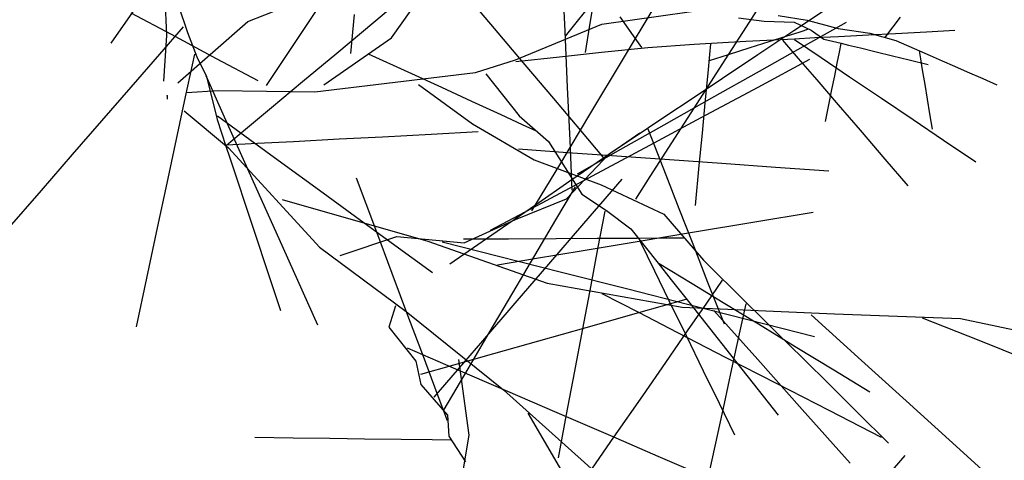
# Model space of a CAD drawing. Extents: x 563 to 2562, y 771 to 2619.
# Tile 6 of 23: x 672 to 857, y 1638 to 1720. Entities that reach past the tile are written whole.
import ezdxf

# ---------------------------------------------------------------- set-up
doc = ezdxf.new("R2010")
doc.units = 0
doc.layers.get('0').update_dxf_attribs({"linetype": 'CONTINUOUS'})
doc.layers.add('BAUCAD', color=6, linetype='CONTINUOUS')

# ---------------------------------------------------------------- blocks, each defined once
blk = doc.blocks.new('*U9')
at = {"color": 0}
for p, q in [((18.62, 1.94, 75.66), (32.2, 22.3, 88.58)), ((42.11, 10.83, 108.6), (50.43, 22.57, 127.66)), ((109.31, 13.82, 196.96), (114.93, 22.56, 200.72)), ((-0.1, 11.28, 68.26), (-0.46, 20.85, 94.94)), ((74.7, 12.08, 174.59), (74.25, 21.93, 177.47)), ((38.77, 13.82, 238.31), (45.32, 19.29, 241.32)), ((61.45, 12.63, 204.75), (55.21, 20.01, 208.69)), ((74.76, 11.15, 152.93), (80.82, 18.75, 161.13)), ((79.37, 13.26, 160.9), (80.36, 19.46, 165.51)), ((-5.63, 16.9, 156.45), (-10.6, 9.84, 160.49)), ((2.02, 17.03, 117.55), (3.81, 11.84, 133.87)), ((81.59, 13.44, 164.17), (109.06, 17.3, 183.43)), ((117.63, 12.21, 233.22), (125.47, 17.44, 236.99)), ((-6.84, 15.58, 135.06), (0.71, 11.55, 141.89)), ((15.11, 13.94, 56.44), (21.51, 16.43, 85.14)), ((35.09, 15.23, 159.46), (34.38, 7.94, 162.26)), ((87.54, 11.26, 180.42), (85.02, 14.81, 187.09)), ((85.51, 6.68, 155.19), (91.45, 16.54, 158.12)), ((114.71, 15.08, 186.91), (120.16, 14.2, 191.03)), ((2.01, 2.4, 35.02), (15.11, 13.94, 56.44)), ((31.81, 8.01, 234.21), (38.77, 13.82, 238.31)), ((65.39, 6.71, 138.44), (81.59, 13.44, 164.17)), ((78.56, 8.13, 155.63), (79.37, 13.26, 160.9)), ((104.19, 5.84, 192.57), (109.31, 13.82, 196.96)), ((107.27, 14.64, 187.43), (112.1, 14.01, 194.76)), ((112.1, 14.01, 194.76), (117.72, 13.81, 202.31)), ((117.72, 13.81, 202.31), (120.92, 12.29, 211.23)), ((119.87, 9.5, 162.06), (127.55, 13.82, 163.4)), ((120.16, 14.2, 191.03), (126.01, 12.63, 195.87)), ((136.3, 12.92, 210.65), (137.68, 14.74, 213.26)), ((3, 12.91, 129.7), (-1.48, 7.77, 135.61)), ((-0.62, 2.72, 39.59), (-0.1, 11.28, 68.26)), ((0.71, 11.55, 141.89), (9.2, 7.01, 147.65)), ((3.81, 11.84, 133.87), (5.55, 7.32, 151.36)), ((67.21, 5.82, 200.06), (61.45, 12.63, 204.75)), ((75.18, 1.55, 170.69), (74.7, 12.08, 174.59)), ((89.12, 9.02, 172.42), (87.54, 11.26, 180.42)), ((110.88, 7.71, 229.04), (117.63, 12.21, 233.22)), ((116.17, 11.13, 217.1), (112.99, 10.12, 220.01)), ((118.76, 11.95, 213.7), (116.17, 11.13, 217.1)), ((120.4, 12.47, 210.17), (118.76, 11.95, 213.7)), ((120.92, 12.29, 211.23), (123.29, 10.63, 219.93)), ((121.6, 10.9, 211.35), (126.06, 11.14, 215.02)), ((126.01, 12.63, 195.87), (131.92, 11.72, 201.24)), ((126.06, 11.14, 215.02), (131.67, 11.43, 218.47)), ((131.67, 11.43, 218.47), (136.74, 11.69, 220.87)), ((131.92, 11.72, 201.24), (136.82, 10.35, 206.08)), ((134.81, 10.95, 204.23), (135.32, 11.63, 207.7)), ((135.32, 11.63, 207.7), (136.3, 12.92, 210.65)), ((136.74, 11.69, 220.87), (142.6, 12, 223.03)), ((142.6, 12, 223.03), (147.9, 12.27, 224.56)), ((29.39, 2.01, 92.54), (42.11, 10.83, 108.6)), ((90.24, 9.04, 173.68), (98.92, 9.64, 184.47)), ((98.92, 9.64, 184.47), (108.62, 10.23, 196.22)), ((102, 9.74, 188.55), (101.81, 7.76, 196.06)), ((108.62, 10.23, 196.22), (117.76, 10.7, 206.87)), ((112.99, 10.12, 220.01), (109.38, 8.97, 222.45)), ((111.21, 4.62, 160.16), (119.87, 9.5, 162.06)), ((115.56, 10.4, 204.39), (118.5, 6.99, 208.83)), ((117.76, 10.7, 206.87), (121.6, 10.9, 211.35)), ((117.81, 10.52, 206.83), (122.79, 7.16, 209.95)), ((123.29, 10.63, 219.93), (126.54, 9.84, 227.52)), ((126.47, 9.77, 227.56), (126.16, 8.19, 230.1)), ((126.54, 9.84, 227.52), (127.91, 9.51, 230.7)), ((127.91, 9.51, 230.7), (130.16, 8.96, 233.77)), ((136.82, 10.35, 206.08), (141.23, 8.42, 210.81)), ((-1.48, 7.77, 135.61), (-6.86, 1.58, 140.88)), ((5.09, 7.82, 147.98), (3.37, -0.22, 153.1)), ((25.4, 2.65, 229.31), (31.81, 8.01, 234.21)), ((45.26, 4.39, 166.36), (37.79, 7.82, 169.77)), ((73.64, 7.31, 147.62), (81.54, 8.16, 159.96)), ((81.54, 8.16, 159.96), (90.24, 9.04, 173.68)), ((101.81, 7.76, 196.06), (101.48, 4.2, 202.28)), ((105.32, 7.68, 224.56), (101.73, 6.55, 226)), ((104.27, 3.29, 223.66), (110.88, 7.71, 229.04)), ((109.38, 8.97, 222.45), (105.32, 7.68, 224.56)), ((126.16, 8.19, 230.1), (125.74, 6.09, 232.31)), ((130.16, 8.96, 233.77), (133.14, 8.23, 236.58)), ((133.14, 8.23, 236.58), (136.2, 7.48, 238.69)), ((136.2, 7.48, 238.69), (139.34, 6.71, 240.35)), ((141.17, 8.4, 210.88), (141.42, 6.92, 214.14)), ((141.23, 8.42, 210.81), (143.23, 7.55, 212.95)), ((143.23, 7.55, 212.95), (145.5, 6.56, 214.73)), ((5.55, 7.32, 151.36), (7.34, 3.61, 171.35)), ((9.2, 7.01, 147.65), (16.98, 2.85, 151.71)), ((57.88, 4.38, 108.95), (65.39, 6.71, 138.44)), ((65.45, 6.42, 135.62), (73.64, 7.31, 147.62)), ((72.6, -0.54, 194.29), (67.21, 5.82, 200.06)), ((79.56, -3.19, 151.48), (85.51, 6.68, 155.19)), ((99.5, -1.46, 187.36), (104.19, 5.84, 192.57)), ((110.93, 1.62, 139.54), (120.68, 6.84, 141.03)), ((118.5, 6.99, 208.83), (121.97, 2.96, 212.64)), ((122.79, 7.16, 209.95), (128.12, 3.57, 212.54)), ((125.74, 6.09, 232.31), (125.27, 3.75, 234.09)), ((139.34, 6.71, 240.35), (142.86, 5.85, 241.79)), ((141.42, 6.92, 214.14), (141.77, 4.87, 216.82)), ((145.5, 6.56, 214.73), (147.8, 5.55, 216.1)), ((147.8, 5.55, 216.1), (150.22, 4.49, 217.21)), ((7.25, 3.77, 168.75), (10.46, -3.38, 174.3)), ((27.73, 0.71, 91.79), (57.88, 4.38, 108.95)), ((51.53, 1.51, 162.65), (45.26, 4.39, 166.36)), ((59.84, 4.08, 116.33), (66.05, -3.78, 129.01)), ((101.48, 4.2, 202.28), (100.96, -1.34, 208.48)), ((102.24, -0.43, 157.67), (111.21, 4.62, 160.16)), ((125.27, 3.75, 234.09), (124.75, 1.16, 235.58)), ((141.77, 4.87, 216.82), (142.23, 2.11, 219.31)), ((150.22, 4.49, 217.21), (153.14, 3.21, 218.26)), ((7.34, 3.61, 171.35), (9.34, -4.47, 189.94)), ((19.6, -2.19, 223.42), (25.4, 2.65, 229.31)), ((47.2, 2.1, 102.65), (57.34, -5.27, 118.52)), ((98.56, -0.51, 217.35), (104.27, 3.29, 223.66)), ((121.97, 2.96, 212.64), (125.98, -1.71, 215.99)), ((128.12, 3.57, 212.54), (134.14, -0.49, 214.85)), ((142.23, 2.11, 219.31), (142.7, -0.64, 221.16)), ((153.14, 3.21, 218.26), (155.77, 2.06, 219.01)), ((-6.86, 1.58, 140.88), (-12.33, -4.71, 144.97)), ((0, 0), (0, -0.64, 39.53)), ((3.63, 0.63, 29.31), (9.58, 0.98, 61.87)), ((9.58, 0.98, 61.87), (27.73, 0.71, 91.79)), ((57.18, -1.08, 158.26), (51.53, 1.51, 162.65)), ((75.63, -8.33, 165.99), (75.18, 1.55, 170.69)), ((100.24, -4.1, 137.48), (110.93, 1.62, 139.54)), ((124.75, 1.16, 235.58), (124.18, -1.71, 236.86)), ((3.37, -0.22, 153.1), (1.67, -8.18, 156.99)), ((62.7, -3.61, 152.38), (57.18, -1.08, 158.26)), ((77.68, -6.55, 186.87), (72.6, -0.54, 194.29)), ((93.28, -5.48, 154.54), (102.24, -0.43, 157.67)), ((93.65, -3.79, 209.44), (98.56, -0.51, 217.35)), ((94.76, -8.84, 180.31), (99.5, -1.46, 187.36)), ((100.96, -1.34, 208.48), (100.42, -7, 213)), ((124.18, -1.71, 236.86), (123.56, -4.83, 237.95)), ((125.98, -1.71, 215.99), (130.09, -6.48, 218.64)), ((134.14, -0.49, 214.85), (140.09, -4.49, 216.64)), ((142.7, -0.64, 221.16), (143.16, -3.38, 222.56)), ((3.17, -2.82, 23.68), (11.48, -9.75, 52.66)), ((10.46, -3.38, 174.3), (13.7, -10.63, 178.56)), ((14.67, -6.3, 216.41), (19.6, -2.19, 223.42)), ((66.73, -5.46, 146.02), (62.7, -3.61, 152.38)), ((73.69, -12.95, 146.81), (79.56, -3.19, 151.48)), ((143.16, -3.38, 222.56), (143.65, -6.28, 223.71)), ((-12.33, -4.71, 144.97), (-17.85, -11.05, 148.18)), ((9.34, -4.47, 189.94), (11, -9.47, 208.58)), ((9.4, -3.8, 188.04), (15.51, -8.24, 193.38)), ((57.34, -5.27, 118.52), (68.9, -12.02, 135.86)), ((66.05, -3.78, 129.01), (71.61, -8.6, 143.89)), ((69.32, -6.64, 138.65), (66.73, -5.46, 146.02)), ((85.16, -10.05, 150.94), (93.28, -5.48, 154.54)), ((90.36, -5.98, 200.33), (93.65, -3.79, 209.44)), ((90.61, -9.26, 135.14), (100.24, -4.1, 137.48)), ((140.09, -4.49, 216.64), (145.77, -8.32, 218)), ((11.13, -9.26, 208.62), (14.67, -6.3, 216.41)), ((40.44, -7.69, 228.46), (49.57, -7.21, 231.71)), ((49.57, -7.21, 231.71), (58.36, -6.74, 234.17)), ((81.93, -11.58, 177.75), (77.68, -6.55, 186.87)), ((83.01, -10.89, 179.95), (90.36, -5.98, 200.33)), ((88.72, -7.03, 196.58), (86.28, -8.71, 206.81)), ((90.23, -6.22, 200.44), (91.48, -9.41, 209.08)), ((100.42, -7, 213), (99.85, -13.12, 216.66)), ((130.09, -6.48, 218.64), (134.75, -11.89, 220.99)), ((1.67, -8.18, 156.99), (-0.09, -16.38, 160.12)), ((11.19, -9.23, 208.03), (16.88, -8.93, 214.3)), ((15.51, -8.24, 193.38), (21.53, -12.61, 197.37)), ((16.88, -8.93, 214.3), (23.71, -8.57, 219.68)), ((23.71, -8.57, 219.68), (32.26, -8.12, 224.74)), ((32.26, -8.12, 224.74), (40.44, -7.69, 228.46)), ((71.61, -8.6, 143.89), (77.87, -18.48, 156.02)), ((76.05, -17.73, 160.16), (75.63, -8.33, 165.99)), ((86.28, -8.71, 206.81), (82.08, -11.6, 215.33)), ((90.71, -15.15, 171.84), (94.76, -8.84, 180.31)), ((145.77, -8.32, 218), (151.83, -12.41, 219.16)), ((-17.85, -11.05, 148.18), (-23.71, -17.79, 150.87)), ((11, -9.47, 208.58), (11.73, -11.65, 216.7)), ((11.48, -9.75, 52.66), (28.56, -28.39, 67.26)), ((13.7, -10.63, 178.56), (17.28, -18.62, 182.21)), ((65.97, -9.99, 130.71), (75.18, -10.63, 132.61)), ((74.98, -19.37, 156.6), (83.01, -10.89, 179.95)), ((75.18, -10.63, 132.61), (84.44, -11.29, 134.13)), ((77.03, -14.63, 146.29), (85.16, -10.05, 150.94)), ((79.84, -15.02, 131.86), (90.61, -9.26, 135.14)), ((91.48, -9.41, 209.08), (93.62, -14.87, 217.36)), ((11.73, -11.65, 216.7), (13.11, -15.79, 224.06)), ((21.53, -12.61, 197.37), (28.6, -17.75, 201)), ((68.9, -12.02, 135.86), (81.5, -16.7, 152.53)), ((82.08, -11.6, 215.33), (75.62, -16.05, 223.82)), ((84.44, -11.29, 134.13), (94.28, -11.98, 135.41)), ((94.28, -11.98, 135.41), (104.12, -12.67, 136.44)), ((104.12, -12.67, 136.44), (114.23, -13.38, 137.28)), ((134.75, -11.89, 220.99), (139.07, -16.92, 222.72)), ((68.46, -21.62, 141.46), (73.69, -12.95, 146.81)), ((99.85, -13.12, 216.66), (99.15, -20.58, 220.09)), ((114.23, -13.38, 137.28), (124.22, -14.09, 137.95)), ((-0.09, -16.38, 160.12), (-1.89, -24.81, 162.65)), ((13.11, -15.79, 224.06), (14.68, -20.53, 229.51)), ((39.16, -25.11, 211.33), (35.54, -15.47, 215.04)), ((75.62, -16.05, 223.82), (69.15, -20.51, 229.92)), ((69.48, -20.57, 127.85), (79.84, -15.02, 131.86)), ((78.21, -23.98, 189.85), (85.41, -15.63, 193.25)), ((87.96, -19.43, 162.8), (90.71, -15.15, 171.84)), ((93.62, -14.87, 217.36), (96.07, -21.14, 223.8)), ((-23.71, -17.79, 150.87), (-30.11, -25.15, 153.19)), ((28.6, -17.75, 201), (35.33, -22.64, 203.71)), ((76.58, -17.07, 154.12), (72.92, -23.28, 159.88)), ((77.87, -18.48, 156.02), (82.47, -21.54, 171.06)), ((81.5, -16.7, 152.53), (93.22, -22.2, 170.76)), ((17.28, -18.62, 182.21), (20.94, -26.79, 185.13)), ((21.55, -19.49, 59.7), (48.91, -27.31, 65.09)), ((65.39, -23.24, 134.68), (74.98, -19.37, 156.6)), ((14.68, -20.53, 229.51), (16.55, -26.14, 234.13)), ((60.71, -25.26, 123.51), (69.48, -20.57, 127.85)), ((69.15, -20.51, 229.92), (60.95, -26.16, 235.73)), ((82.15, -21.67, 170.78), (80.81, -28.73, 177.56)), ((82.47, -21.54, 171.06), (87.07, -24.96, 186.5)), ((96.07, -21.14, 223.8), (98.68, -27.81, 228.82)), ((109.96, -23.73, 107.18), (121.31, -21.84, 110.96)), ((35.33, -22.64, 203.71), (42.07, -27.54, 205.85)), ((55.77, -27.61, 113.64), (65.39, -23.24, 134.68)), ((72.92, -23.28, 159.88), (68.96, -29.99, 164.55)), ((71.66, -31.58, 185.92), (78.21, -23.98, 189.85)), ((93.22, -22.2, 170.76), (100.69, -30.86, 190.81)), ((99.01, -25.56, 102.54), (109.96, -23.73, 107.18)), ((-1.89, -24.81, 162.65), (-3.9, -34.22, 164.88)), ((42.24, -33.34, 207.28), (39.16, -25.11, 211.33)), ((87.07, -24.96, 186.5), (92.19, -31.44, 200.97)), ((88.6, -27.29, 96.83), (99.01, -25.56, 102.54)), ((16.55, -26.14, 234.13), (18.7, -32.63, 238.14)), ((20.94, -26.79, 185.13), (24.44, -34.6, 187.33)), ((32.47, -29.96, 72), (43.12, -26.4, 91.91)), ((42.07, -27.54, 205.85), (49.83, -33.17, 207.81)), ((43.12, -26.4, 91.91), (55.77, -27.61, 113.64)), ((48.91, -27.31, 65.09), (71.35, -35.15, 72.46)), ((51.6, -27.39, 105.58), (62.22, -30.09, 108.97)), ((60.95, -26.16, 235.73), (53.05, -31.61, 240.04)), ((64.07, -26.9, 218.5), (55.65, -26.94, 222.14)), ((73.03, -26.85, 213.48), (64.07, -26.9, 218.5)), ((80.75, -26.81, 207.75), (73.03, -26.85, 213.48)), ((78.09, -29.05, 89.25), (88.6, -27.29, 96.83)), ((88.22, -26.78, 200.1), (80.75, -26.81, 207.75)), ((93.51, -26.75, 191.91), (88.22, -26.78, 200.1)), ((88.75, -27.24, 191.02), (91.48, -32.83, 193.86)), ((96.96, -26.73, 181.63), (93.51, -26.75, 191.91)), ((28.56, -28.39, 67.26), (44.89, -40.46, 87.45)), ((68.98, -30.57, 80.22), (78.09, -29.05, 89.25)), ((80.81, -28.73, 177.56), (79.51, -35.58, 182.38)), ((98.68, -27.81, 228.82), (101.47, -34.96, 232.9)), ((62, -31.73, 69.94), (68.98, -30.57, 80.22)), ((62.22, -30.09, 108.97), (74.04, -33.09, 111.95)), ((68.96, -29.99, 164.55), (64.84, -36.99, 168.29)), ((100.69, -30.86, 190.81), (108.8, -38.87, 211.76)), ((18.7, -32.63, 238.14), (21.26, -40.31, 241.79)), ((65.33, -38.93, 181.03), (71.66, -31.58, 185.92)), ((74.04, -33.09, 111.95), (86.49, -36.26, 114.45)), ((91.48, -32.83, 193.86), (94.21, -38.43, 196.08)), ((92.19, -31.44, 200.97), (94.65, -34.55, 207.92)), ((92.38, -31.48, 200.87), (98.58, -35.25, 204.65)), ((-3.9, -34.22, 164.88), (-5.86, -43.37, 166.61)), ((24.44, -34.6, 187.33), (28.19, -42.98, 189.21)), ((45.38, -41.71, 201.93), (42.24, -33.34, 207.28)), ((94.65, -34.55, 207.92), (98.12, -38.94, 214.18)), ((104.21, -34.64, 200.61), (101.25, -38.91, 208.8)), ((101.47, -34.96, 232.9), (104.55, -42.83, 236.39)), ((71.35, -35.15, 72.46), (96.7, -39.68, 79)), ((79.51, -35.58, 182.38), (77.97, -43.73, 186.73)), ((86.49, -36.26, 114.45), (97.68, -39.1, 116.24)), ((98.58, -35.25, 204.65), (104.39, -38.79, 207.4)), ((64.84, -36.99, 168.29), (60.4, -44.52, 171.43)), ((81.61, -37.1, 75.63), (88.49, -40.64, 85.5)), ((88.57, -40.69, 168.34), (97.46, -38.18, 170.91)), ((94.21, -38.43, 196.08), (97.44, -45.02, 198.15)), ((104.39, -38.79, 207.4), (111.01, -42.83, 209.86)), ((42.87, -39.43, 86.55), (41.62, -43.44, 109.15)), ((44.89, -40.46, 87.45), (63.15, -55.17, 110.27)), ((59.24, -45.99, 174.88), (65.33, -38.93, 181.03)), ((88.49, -40.64, 85.5), (95.81, -44.4, 92.79)), ((96.7, -39.68, 79), (125.32, -40.9, 84.92)), ((101.25, -38.91, 208.8), (97.63, -44.14, 215.39)), ((97.68, -39.1, 116.24), (109.05, -41.99, 117.69)), ((98.12, -38.94, 214.18), (101.83, -43.63, 218.95)), ((102.66, -40.3, 80.54), (110.88, -49.51, 87.48)), ((108.62, -39.04, 211.79), (107.39, -44.71, 216.68)), ((108.8, -38.87, 211.76), (111.33, -41.37, 218.29)), ((48.09, -48.92, 195.77), (45.38, -41.71, 201.93)), ((78.67, -43.48, 164.71), (88.57, -40.69, 168.34)), ((109.05, -41.99, 117.69), (121.54, -45.17, 118.96)), ((111.33, -41.37, 218.29), (114.74, -44.73, 223.83)), ((120.91, -41.14, 83.94), (130.37, -49.68, 84.3)), ((125.32, -40.9, 84.92), (148.93, -41.82, 91.29)), ((141.74, -41.67, 88.97), (152.39, -45.9, 84.48)), ((148.93, -41.82, 91.29), (172.67, -46.83, 103.25)), ((41.62, -43.44, 109.15), (46.7, -49.8, 129.3)), ((69.8, -45.98, 160.55), (78.67, -43.48, 164.71)), ((77.97, -43.73, 186.73), (76.41, -51.98, 190.15)), ((97.63, -44.14, 215.39), (93.55, -50.04, 220.76)), ((101.83, -43.63, 218.95), (105.76, -48.61, 222.74)), ((111.01, -42.83, 209.86), (117.92, -47.04, 211.9)), ((54.48, -51.52, 168.37), (59.24, -45.99, 174.88)), ((60.4, -44.52, 171.43), (56.45, -51.22, 173.63)), ((61.34, -48.37, 155.41), (69.8, -45.98, 160.55)), ((95.81, -44.4, 92.79), (104.91, -49.09, 99.5)), ((97.44, -45.02, 198.15), (100.66, -51.61, 199.78)), ((107.39, -44.71, 216.68), (105.97, -51.25, 220.89)), ((114.74, -44.73, 223.83), (119.27, -49.2, 229.04)), ((152.39, -45.9, 84.48), (162.53, -49.93, 81.12)), ((45.03, -47.3, 120.92), (53.71, -51.04, 125.11)), ((117.92, -47.04, 211.9), (125.14, -51.44, 213.58)), ((46.7, -49.8, 129.3), (47.63, -54.21, 150.81)), ((50.69, -55.88, 187.43), (48.09, -48.92, 195.77)), ((53.82, -50.49, 149.32), (61.34, -48.37, 155.41)), ((54.68, -49.49, 100.15), (56.61, -63.68, 113.23)), ((104.91, -49.09, 99.5), (114.44, -53.99, 104.86)), ((105.76, -48.61, 222.74), (110, -53.97, 225.88)), ((110.88, -49.51, 87.48), (119.23, -58.86, 92.91)), ((119.27, -49.2, 229.04), (124.58, -54.45, 233.61)), ((130.37, -49.68, 84.3), (138.76, -57.27, 84.54)), ((47.61, -52.25, 142.29), (53.82, -50.49, 149.32)), ((50.13, -56.56, 159.78), (54.48, -51.52, 168.37)), ((56.45, -51.22, 173.63), (51.94, -58.87, 175.63)), ((53.71, -51.04, 125.11), (63.46, -55.24, 128.79)), ((93.55, -50.04, 220.76), (89.22, -56.29, 225.06)), ((100.66, -51.61, 199.78), (103.62, -57.67, 200.98)), ((105.97, -51.25, 220.89), (104.55, -57.76, 224.09)), ((125.14, -51.44, 213.58), (131.95, -55.59, 214.85)), ((76.41, -51.98, 190.15), (74.93, -59.83, 192.71)), ((47.63, -54.21, 150.81), (52.65, -59.97, 169.99)), ((63.15, -55.17, 110.27), (84.38, -74.21, 118.91)), ((63.46, -55.24, 128.79), (73.18, -59.43, 131.69)), ((110, -53.97, 225.88), (114.7, -59.92, 228.6)), ((114.44, -53.99, 104.86), (124.23, -59.03, 109.14)), ((124.58, -54.45, 233.61), (129.63, -59.43, 236.95)), ((52.61, -60.98, 177.83), (50.69, -55.88, 187.43)), ((89.22, -56.29, 225.06), (83.82, -64.09, 229.2)), ((138.76, -57.27, 84.54), (146.84, -64.57, 84.74)), ((104.55, -57.76, 224.09), (102.93, -65.22, 226.95)), ((103.62, -57.67, 200.98), (106.53, -63.63, 201.92)), ((119.23, -58.86, 92.91), (128.22, -68.94, 97.5)), ((124.23, -59.03, 109.14), (134.03, -64.06, 112.51)), ((52.65, -59.97, 169.99), (52.86, -63.88, 193.02)), ((67.73, -59.54, 111.61), (75.63, -73.13, 106.73)), ((73.18, -59.43, 131.69), (83.22, -63.76, 134.06)), ((74.93, -59.83, 192.71), (73.39, -67.96, 194.8)), ((129.63, -59.43, 236.95), (135.44, -65.17, 239.94)), ((23.64, -64.24, 225.06), (16.44, -64.14, 227.84)), ((30.53, -64.33, 221.64), (23.64, -64.24, 225.06)), ((37.06, -64.42, 217.39), (30.53, -64.33, 221.64)), ((43.95, -64.51, 211.35), (37.06, -64.42, 217.39)), ((49.72, -64.59, 204.06), (43.95, -64.51, 211.35)), ((53.16, -64.64, 196.85), (49.72, -64.59, 204.06)), ((52.86, -63.88, 193.02), (56.01, -68.68, 213.96)), ((56.61, -63.68, 113.23), (54.21, -78.22, 125.18)), ((83.82, -64.09, 229.2), (78.42, -71.9, 232.44)), ((83.22, -63.76, 134.06), (92.15, -67.61, 135.74)), ((146.84, -64.57, 84.74), (156.22, -73.04, 84.91)), ((102.93, -65.22, 226.95), (101.45, -72.03, 229.01)), ((92.15, -67.61, 135.74), (102.61, -72.12, 137.3)), ((135.35, -71.21, 167.12), (138.55, -67.5, 168.25))]:
    blk.add_line(p, q, dxfattribs=at)
at = {"layer": 'BAUCAD'}
blk.add_point((0, 0), dxfattribs=at)

msp = doc.modelspace()

# ---------------------------------------------------------------- block references
at = {"layer": 'BAUCAD'}
msp.add_blockref('*U9', (699.59, 1706.01), dxfattribs=at)

doc.saveas('drawing.dxf')
